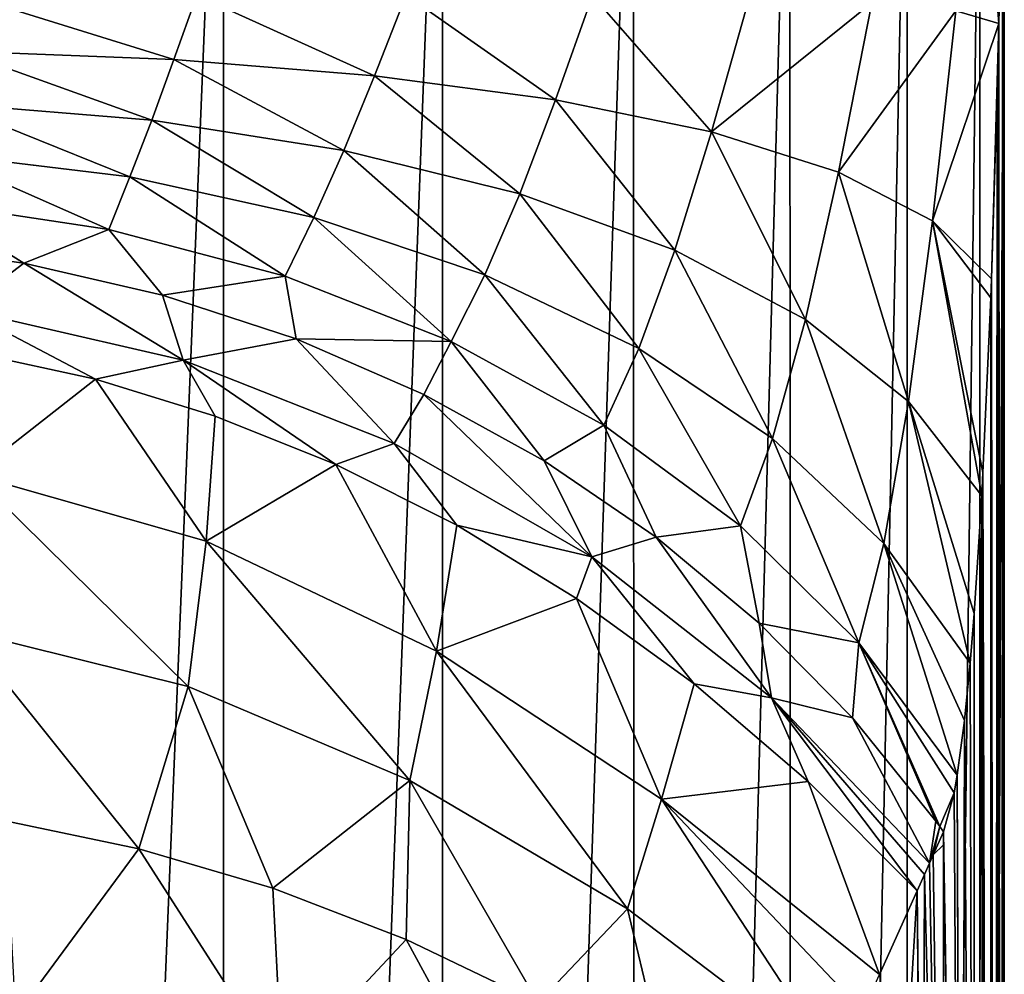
# Model space of a CAD drawing. Header units: millimetres. Extents: x -26 to 26, y -375 to 150.
# Tile 14 of 28: x 5 to 24, y 83 to 101. Entities that reach past the tile are written whole.
import ezdxf

# ---------------------------------------------------------------- set-up
doc = ezdxf.new("R2010")
doc.units = ezdxf.units.MM
doc.header["$LTSCALE"] = 70.256914
for name, color, linetype in [('24', 7, 'CONTINUOUS'), ('25', 7, 'CONTINUOUS'), ('31', 7, 'CONTINUOUS'), ('34', 7, 'CONTINUOUS'), ('35', 7, 'CONTINUOUS'), ('36', 7, 'CONTINUOUS'), ('37', 7, 'CONTINUOUS')]:
    doc.layers.add(name, color=color, linetype=linetype)

msp = doc.modelspace()

# ---------------------------------------------------------------- linework, layer by layer
at = {"layer": '24', "color": 7, "linetype": 'CONTINUOUS', "true_color": 0xa2afbf}
for points in [[(24, 0, -0.961), (24, 106.373, 15.887), (23.985, 105.399, 16.178), (24, 0, -0.961)], [(23.969, 104.283, 16.482), (23.98, 0, -0.377), (23.985, 105.399, 16.178), (23.969, 104.283, 16.482)], [(23.98, 0, -0.377), (23.99, 0, -0.669), (23.985, 105.399, 16.178), (23.98, 0, -0.377)], [(23.99, 0, -0.669), (24, 0, -0.961), (23.985, 105.399, 16.178), (23.99, 0, -0.669)], [(23.964, 104.189, 16.596), (23.899, 101.063, 17.964), (23.949, 13.678, 2.709), (23.964, 104.189, 16.596)], [(23.98, 0, -0.377), (23.964, 104.189, 16.596), (23.949, 13.678, 2.709), (23.98, 0, -0.377)], [(23.964, 104.189, 16.596), (23.98, 0, -0.377), (23.969, 104.283, 16.482), (23.964, 104.189, 16.596)], [(23.899, 101.063, 17.964), (23.867, 99.767, 18.669), (23.88, 27.087, 6.788), (23.899, 101.063, 17.964)], [(23.949, 13.678, 2.709), (23.899, 101.063, 17.964), (23.88, 27.087, 6.788), (23.949, 13.678, 2.709)], [(23.867, 99.767, 18.669), (23.757, 96.227, 21.093), (23.818, 35.183, 9.784), (23.867, 99.767, 18.669)], [(23.88, 27.087, 6.788), (23.867, 99.767, 18.669), (23.818, 35.183, 9.784), (23.88, 27.087, 6.788)], [(23.757, 96.227, 21.093), (23.743, 95.865, 21.389), (23.818, 35.183, 9.784), (23.757, 96.227, 21.093)], [(23.743, 95.865, 21.389), (23.596, 92.556, 24.618), (23.738, 43.249, 13.194), (23.743, 95.865, 21.389)], [(23.818, 35.183, 9.784), (23.743, 95.865, 21.389), (23.738, 43.249, 13.194), (23.818, 35.183, 9.784)], [(23.596, 92.556, 24.618), (23.572, 92.113, 25.139), (23.615, 51.396, 17.618), (23.596, 92.556, 24.618)], [(23.738, 43.249, 13.194), (23.596, 92.556, 24.618), (23.619, 51.211, 17.499), (23.738, 43.249, 13.194)], [(23.619, 51.211, 17.499), (23.596, 92.556, 24.618), (23.615, 51.396, 17.618), (23.619, 51.211, 17.499)], [(23.572, 92.113, 25.139), (23.428, 89.883, 28.232), (23.439, 58.547, 23.022), (23.572, 92.113, 25.139)], [(23.615, 51.396, 17.618), (23.572, 92.113, 25.139), (23.439, 58.547, 23.022), (23.615, 51.396, 17.618)], [(23.428, 89.883, 28.232), (23.352, 88.942, 29.856), (23.432, 58.777, 23.224), (23.428, 89.883, 28.232)], [(23.439, 58.547, 23.022), (23.428, 89.883, 28.232), (23.432, 58.777, 23.224), (23.439, 58.547, 23.022)], [(23.352, 88.942, 29.856), (23.244, 87.859, 32.104), (23.432, 58.777, 23.224), (23.352, 88.942, 29.856)], [(23.244, 87.859, 32.104), (23.105, 86.821, 34.938), (23.187, 65.133, 29.736), (23.244, 87.859, 32.104)], [(23.432, 58.777, 23.224), (23.244, 87.859, 32.104), (23.187, 65.133, 29.736), (23.432, 58.777, 23.224)], [(23.105, 86.821, 34.938), (23.047, 86.49, 36.1), (23.181, 65.262, 29.89), (23.105, 86.821, 34.938)], [(23.187, 65.133, 29.736), (23.105, 86.821, 34.938), (23.181, 65.262, 29.89), (23.187, 65.133, 29.736)], [(23.047, 86.49, 36.1), (22.848, 85.75, 40.039), (23.181, 65.262, 29.89), (23.047, 86.49, 36.1)], [(22.848, 85.75, 40.039), (22.848, 85.503, 40), (23.181, 65.262, 29.89), (22.848, 85.75, 40.039)], [(22.848, 85.503, 40), (22.848, 70.782, 37.668), (23.181, 65.262, 29.89), (22.848, 85.503, 40)]]:
    msp.add_3dface(points, dxfattribs=at)
at = {"layer": '25', "color": 7, "linetype": 'CONTINUOUS', "true_color": 0xa2afbf}
for points in [[(22.848, 85.503, 40), (22.848, 85.75, 40.039), (22.654, 85.315, 43.727), (22.848, 85.503, 40)], [(22.848, 70.782, 37.668), (22.848, 85.503, 40), (22.654, 85.315, 43.727), (22.848, 70.782, 37.668)], [(22.581, 85.152, 45.07), (22.848, 70.782, 37.668), (22.654, 85.315, 43.727), (22.581, 85.152, 45.07)], [(22.488, 84.943, 46.763), (22.848, 70.782, 37.668), (22.581, 85.152, 45.07), (22.488, 84.943, 46.763)], [(22.488, 84.943, 46.763), (22.347, 84.629, 49.252), (22.448, 74.916, 45.901), (22.488, 84.943, 46.763)], [(22.848, 70.782, 37.668), (22.488, 84.943, 46.763), (22.448, 74.916, 45.901), (22.848, 70.782, 37.668)], [(22.347, 84.629, 49.252), (21.635, 83.048, 60.919), (21.944, 77.873, 55.1), (22.347, 84.629, 49.252)], [(22.429, 75.069, 46.278), (22.347, 84.629, 49.252), (21.944, 77.873, 55.1), (22.429, 75.069, 46.278)], [(22.448, 74.916, 45.901), (22.347, 84.629, 49.252), (22.429, 75.069, 46.278), (22.448, 74.916, 45.901)]]:
    msp.add_3dface(points, dxfattribs=at)
at = {"layer": '31', "color": 7, "linetype": 'CONTINUOUS', "true_color": 0xa2afbf}
for points in [[(4.698, 110.055, -7.359), (9.201, 109.84, -6.001), (4.693, 0, -24.791), (4.698, 110.055, -7.359)], [(9.201, 109.84, -6.001), (9.208, 0, -23.395), (4.693, 0, -24.791), (9.201, 109.84, -6.001)], [(9.201, 109.84, -6.001), (13.354, 109.491, -3.803), (9.208, 0, -23.395), (9.201, 109.84, -6.001)], [(13.354, 109.491, -3.803), (13.353, 0, -21.145), (9.208, 0, -23.395), (13.354, 109.491, -3.803)], [(13.354, 109.491, -3.803), (16.971, 109.028, -0.875), (13.353, 0, -21.145), (13.354, 109.491, -3.803)], [(16.971, 109.028, -0.875), (16.989, 0, -18.124), (13.353, 0, -21.145), (16.971, 109.028, -0.875)], [(16.971, 109.028, -0.875), (19.936, 108.462, 2.698), (16.989, 0, -18.124), (16.971, 109.028, -0.875)], [(19.936, 108.462, 2.698), (19.964, 0, -14.437), (16.989, 0, -18.124), (19.936, 108.462, 2.698)], [(19.936, 108.462, 2.698), (22.161, 107.812, 6.799), (19.964, 0, -14.437), (19.936, 108.462, 2.698)], [(22.161, 107.812, 6.799), (22.174, 0, -10.246), (19.964, 0, -14.437), (22.161, 107.812, 6.799)], [(22.161, 107.812, 6.799), (23.536, 107.108, 11.247), (22.174, 0, -10.246), (22.161, 107.812, 6.799)], [(23.536, 107.108, 11.247), (23.54, 0, -5.695), (22.174, 0, -10.246), (23.536, 107.108, 11.247)], [(23.536, 107.108, 11.247), (24, 106.373, 15.887), (23.54, 0, -5.695), (23.536, 107.108, 11.247)], [(24, 106.373, 15.887), (24, 0, -0.961), (23.54, 0, -5.695), (24, 106.373, 15.887)]]:
    msp.add_3dface(points, dxfattribs=at)
at = {"layer": '34', "color": 7, "linetype": 'CONTINUOUS', "true_color": 0xa2afbf}
for points in [[(23.899, 101.063, 17.964), (23.537, 105.64, 20.511), (23.082, 101.305, 22.37), (23.899, 101.063, 17.964)], [(23.537, 105.64, 20.511), (23.899, 101.063, 17.964), (23.964, 104.189, 16.596), (23.537, 105.64, 20.511)], [(8.258, 100.38, 39.045), (4.425, 101.578, 39.574), (4.198, 100.538, 40.12), (8.258, 100.38, 39.045)], [(8.694, 101.602, 38.343), (4.425, 101.578, 39.574), (8.258, 100.38, 39.045), (8.694, 101.602, 38.343)], [(12.06, 100.075, 37.309), (8.694, 101.602, 38.343), (8.258, 100.38, 39.045), (12.06, 100.075, 37.309)], [(12.66, 101.61, 36.345), (8.694, 101.602, 38.343), (12.06, 100.075, 37.309), (12.66, 101.61, 36.345)], [(15.492, 99.62, 34.967), (12.66, 101.61, 36.345), (12.06, 100.075, 37.309), (15.492, 99.62, 34.967)], [(16.192, 101.596, 33.651), (12.66, 101.61, 36.345), (15.492, 99.62, 34.967), (16.192, 101.596, 33.651)], [(18.452, 99.013, 32.083), (16.192, 101.596, 33.651), (15.492, 99.62, 34.967), (18.452, 99.013, 32.083)], [(19.167, 101.549, 30.347), (16.192, 101.596, 33.651), (18.452, 99.013, 32.083), (19.167, 101.549, 30.347)], [(21.49, 101.457, 26.546), (19.167, 101.549, 30.347), (18.452, 99.013, 32.083), (21.49, 101.457, 26.546)], [(20.857, 98.249, 28.744), (21.49, 101.457, 26.546), (18.452, 99.013, 32.083), (20.857, 98.249, 28.744)], [(23.082, 101.305, 22.37), (21.49, 101.457, 26.546), (20.857, 98.249, 28.744), (23.082, 101.305, 22.37)], [(22.639, 97.323, 25.045), (23.082, 101.305, 22.37), (20.857, 98.249, 28.744), (22.639, 97.323, 25.045)], [(23.899, 101.063, 17.964), (23.082, 101.305, 22.37), (22.639, 97.323, 25.045), (23.899, 101.063, 17.964)], [(23.757, 96.227, 21.093), (23.899, 101.063, 17.964), (22.639, 97.323, 25.045), (23.757, 96.227, 21.093)], [(23.757, 96.227, 21.093), (23.867, 99.767, 18.669), (23.899, 101.063, 17.964), (23.757, 96.227, 21.093)], [(7.84, 99.23, 39.899), (4.198, 100.538, 40.12), (3.979, 99.549, 40.78), (7.84, 99.23, 39.899)], [(8.258, 100.38, 39.045), (4.198, 100.538, 40.12), (7.84, 99.23, 39.899), (8.258, 100.38, 39.045)], [(11.484, 98.66, 38.484), (8.258, 100.38, 39.045), (7.84, 99.23, 39.899), (11.484, 98.66, 38.484)], [(12.06, 100.075, 37.309), (8.258, 100.38, 39.045), (11.484, 98.66, 38.484), (12.06, 100.075, 37.309)], [(14.818, 97.84, 36.575), (12.06, 100.075, 37.309), (11.484, 98.66, 38.484), (14.818, 97.84, 36.575)], [(15.492, 99.62, 34.967), (12.06, 100.075, 37.309), (14.818, 97.84, 36.575), (15.492, 99.62, 34.967)], [(7.425, 98.156, 40.914), (3.979, 99.549, 40.78), (3.76, 98.599, 41.573), (7.425, 98.156, 40.914)], [(7.84, 99.23, 39.899), (3.979, 99.549, 40.78), (7.425, 98.156, 40.914), (7.84, 99.23, 39.899)], [(17.758, 96.771, 34.219), (15.492, 99.62, 34.967), (14.818, 97.84, 36.575), (17.758, 96.771, 34.219)], [(18.452, 99.013, 32.083), (15.492, 99.62, 34.967), (17.758, 96.771, 34.219), (18.452, 99.013, 32.083)], [(10.915, 97.388, 39.86), (7.84, 99.23, 39.899), (7.425, 98.156, 40.914), (10.915, 97.388, 39.86)], [(11.484, 98.66, 38.484), (7.84, 99.23, 39.899), (10.915, 97.388, 39.86), (11.484, 98.66, 38.484)], [(20.233, 95.458, 31.48), (18.452, 99.013, 32.083), (17.758, 96.771, 34.219), (20.233, 95.458, 31.48)], [(20.857, 98.249, 28.744), (18.452, 99.013, 32.083), (20.233, 95.458, 31.48), (20.857, 98.249, 28.744)], [(7.028, 97.162, 42.101), (3.76, 98.599, 41.573), (3.55, 97.685, 42.526), (7.028, 97.162, 42.101)], [(7.425, 98.156, 40.914), (3.76, 98.599, 41.573), (7.028, 97.162, 42.101), (7.425, 98.156, 40.914)], [(14.153, 96.302, 38.438), (11.484, 98.66, 38.484), (10.915, 97.388, 39.86), (14.153, 96.302, 38.438)], [(14.818, 97.84, 36.575), (11.484, 98.66, 38.484), (14.153, 96.302, 38.438), (14.818, 97.84, 36.575)], [(22.184, 93.904, 28.426), (20.857, 98.249, 28.744), (20.233, 95.458, 31.48), (22.184, 93.904, 28.426)], [(22.639, 97.323, 25.045), (20.857, 98.249, 28.744), (22.184, 93.904, 28.426), (22.639, 97.323, 25.045)], [(10.37, 96.276, 41.423), (7.425, 98.156, 40.914), (7.028, 97.162, 42.101), (10.37, 96.276, 41.423)], [(10.915, 97.388, 39.86), (7.425, 98.156, 40.914), (10.37, 96.276, 41.423), (10.915, 97.388, 39.86)], [(17.071, 94.904, 36.681), (14.818, 97.84, 36.575), (14.153, 96.302, 38.438), (17.071, 94.904, 36.681)], [(17.758, 96.771, 34.219), (14.818, 97.84, 36.575), (17.071, 94.904, 36.681), (17.758, 96.771, 34.219)], [(5.416, 96.524, 43.565), (3.55, 97.685, 42.526), (2.726, 96.889, 43.691), (5.416, 96.524, 43.565)], [(7.028, 97.162, 42.101), (3.55, 97.685, 42.526), (5.416, 96.524, 43.565), (7.028, 97.162, 42.101)], [(13.516, 95.038, 40.507), (10.915, 97.388, 39.86), (10.37, 96.276, 41.423), (13.516, 95.038, 40.507)], [(14.153, 96.302, 38.438), (10.915, 97.388, 39.86), (13.516, 95.038, 40.507), (14.153, 96.302, 38.438)], [(23.572, 92.113, 25.139), (22.639, 97.323, 25.045), (22.184, 93.904, 28.426), (23.572, 92.113, 25.139)], [(23.572, 92.113, 25.139), (23.596, 92.556, 24.618), (22.639, 97.323, 25.045), (23.572, 92.113, 25.139)], [(23.596, 92.556, 24.618), (23.743, 95.865, 21.389), (22.639, 97.323, 25.045), (23.596, 92.556, 24.618)], [(23.743, 95.865, 21.389), (23.757, 96.227, 21.093), (22.639, 97.323, 25.045), (23.743, 95.865, 21.389)], [(8.046, 95.92, 43.358), (7.028, 97.162, 42.101), (5.416, 96.524, 43.565), (8.046, 95.92, 43.358)], [(10.37, 96.276, 41.423), (7.028, 97.162, 42.101), (8.046, 95.92, 43.358), (10.37, 96.276, 41.423)], [(19.608, 93.204, 34.632), (17.758, 96.771, 34.219), (17.071, 94.904, 36.681), (19.608, 93.204, 34.632)], [(20.233, 95.458, 31.48), (17.758, 96.771, 34.219), (19.608, 93.204, 34.632), (20.233, 95.458, 31.48)], [(16.409, 93.457, 39.374), (14.153, 96.302, 38.438), (13.516, 95.038, 40.507), (16.409, 93.457, 39.374)], [(17.071, 94.904, 36.681), (14.153, 96.302, 38.438), (16.409, 93.457, 39.374), (17.071, 94.904, 36.681)], [(10.58, 95.088, 43.075), (10.37, 96.276, 41.423), (8.046, 95.92, 43.358), (10.58, 95.088, 43.075)], [(13.516, 95.038, 40.507), (10.37, 96.276, 41.423), (10.58, 95.088, 43.075), (13.516, 95.038, 40.507)], [(21.714, 91.212, 32.339), (20.233, 95.458, 31.48), (19.608, 93.204, 34.632), (21.714, 91.212, 32.339)], [(22.184, 93.904, 28.426), (20.233, 95.458, 31.48), (21.714, 91.212, 32.339), (22.184, 93.904, 28.426)], [(12.998, 94.038, 42.721), (13.516, 95.038, 40.507), (10.58, 95.088, 43.075), (12.998, 94.038, 42.721)], [(15.278, 92.781, 42.301), (13.516, 95.038, 40.507), (12.998, 94.038, 42.721), (15.278, 92.781, 42.301)], [(16.409, 93.457, 39.374), (13.516, 95.038, 40.507), (15.278, 92.781, 42.301), (16.409, 93.457, 39.374)], [(18.999, 91.549, 38.048), (17.071, 94.904, 36.681), (16.409, 93.457, 39.374), (18.999, 91.549, 38.048)], [(19.608, 93.204, 34.632), (17.071, 94.904, 36.681), (18.999, 91.549, 38.048), (19.608, 93.204, 34.632)], [(23.352, 88.942, 29.856), (22.184, 93.904, 28.426), (21.714, 91.212, 32.339), (23.352, 88.942, 29.856)], [(23.352, 88.942, 29.856), (23.428, 89.883, 28.232), (22.184, 93.904, 28.426), (23.352, 88.942, 29.856)], [(23.428, 89.883, 28.232), (23.572, 92.113, 25.139), (22.184, 93.904, 28.426), (23.428, 89.883, 28.232)], [(17.401, 91.332, 41.823), (16.409, 93.457, 39.374), (15.278, 92.781, 42.301), (17.401, 91.332, 41.823)], [(18.999, 91.549, 38.048), (16.409, 93.457, 39.374), (17.401, 91.332, 41.823), (18.999, 91.549, 38.048)], [(21.243, 89.33, 36.558), (19.608, 93.204, 34.632), (18.999, 91.549, 38.048), (21.243, 89.33, 36.558)], [(21.714, 91.212, 32.339), (19.608, 93.204, 34.632), (21.243, 89.33, 36.558), (21.714, 91.212, 32.339)], [(19.351, 89.705, 41.294), (18.999, 91.549, 38.048), (17.401, 91.332, 41.823), (19.351, 89.705, 41.294)], [(21.243, 89.33, 36.558), (18.999, 91.549, 38.048), (19.351, 89.705, 41.294), (21.243, 89.33, 36.558)], [(23.105, 86.821, 34.938), (21.714, 91.212, 32.339), (21.243, 89.33, 36.558), (23.105, 86.821, 34.938)], [(23.105, 86.821, 34.938), (23.244, 87.859, 32.104), (21.714, 91.212, 32.339), (23.105, 86.821, 34.938)], [(23.244, 87.859, 32.104), (23.352, 88.942, 29.856), (21.714, 91.212, 32.339), (23.244, 87.859, 32.104)], [(21.122, 87.907, 40.718), (21.243, 89.33, 36.558), (19.351, 89.705, 41.294), (21.122, 87.907, 40.718)], [(22.701, 85.953, 40.102), (21.243, 89.33, 36.558), (21.122, 87.907, 40.718), (22.701, 85.953, 40.102)], [(23.047, 86.49, 36.1), (23.105, 86.821, 34.938), (21.243, 89.33, 36.558), (23.047, 86.49, 36.1)], [(23.047, 86.49, 36.1), (21.243, 89.33, 36.558), (22.775, 85.852, 40.071), (23.047, 86.49, 36.1)], [(22.775, 85.852, 40.071), (21.243, 89.33, 36.558), (22.701, 85.953, 40.102), (22.775, 85.852, 40.071)], [(22.848, 85.75, 40.039), (23.047, 86.49, 36.1), (22.775, 85.852, 40.071), (22.848, 85.75, 40.039)]]:
    msp.add_3dface(points, dxfattribs=at)
at = {"layer": '35', "color": 7, "linetype": 'CONTINUOUS', "true_color": 0xa2afbf}
for points in [[(5.416, 96.524, 43.565), (2.726, 96.889, 43.691), (4.261, 95.647, 45.559), (5.416, 96.524, 43.565)], [(8.435, 94.685, 45.519), (5.416, 96.524, 43.565), (4.261, 95.647, 45.559), (8.435, 94.685, 45.519)], [(8.046, 95.92, 43.358), (5.416, 96.524, 43.565), (8.435, 94.685, 45.519), (8.046, 95.92, 43.358)], [(10.58, 95.088, 43.075), (8.046, 95.92, 43.358), (8.435, 94.685, 45.519), (10.58, 95.088, 43.075)], [(8.435, 94.685, 45.519), (4.261, 95.647, 45.559), (6.775, 94.326, 48.164), (8.435, 94.685, 45.519)], [(6.775, 94.326, 48.164), (4.261, 95.647, 45.559), (4.5, 94.82, 48.093), (6.775, 94.326, 48.164)], [(12.435, 93.108, 45.447), (10.58, 95.088, 43.075), (8.435, 94.685, 45.519), (12.435, 93.108, 45.447)], [(12.998, 94.038, 42.721), (10.58, 95.088, 43.075), (12.435, 93.108, 45.447), (12.998, 94.038, 42.721)], [(9.046, 93.627, 48.263), (8.435, 94.685, 45.519), (6.775, 94.326, 48.164), (9.046, 93.627, 48.263)], [(12.435, 93.108, 45.447), (8.435, 94.685, 45.519), (11.329, 92.71, 48.388), (12.435, 93.108, 45.447)], [(11.329, 92.71, 48.388), (8.435, 94.685, 45.519), (9.046, 93.627, 48.263), (11.329, 92.71, 48.388)], [(16.179, 90.957, 45.339), (12.998, 94.038, 42.721), (12.435, 93.108, 45.447), (16.179, 90.957, 45.339)], [(15.278, 92.781, 42.301), (12.998, 94.038, 42.721), (16.179, 90.957, 45.339), (15.278, 92.781, 42.301)], [(13.621, 91.558, 48.537), (12.435, 93.108, 45.447), (11.329, 92.71, 48.388), (13.621, 91.558, 48.537)], [(16.179, 90.957, 45.339), (12.435, 93.108, 45.447), (13.621, 91.558, 48.537), (16.179, 90.957, 45.339)], [(17.401, 91.332, 41.823), (15.278, 92.781, 42.301), (16.179, 90.957, 45.339), (17.401, 91.332, 41.823)], [(15.893, 90.172, 48.705), (16.179, 90.957, 45.339), (13.621, 91.558, 48.537), (15.893, 90.172, 48.705)], [(19.587, 88.286, 45.191), (17.401, 91.332, 41.823), (16.179, 90.957, 45.339), (19.587, 88.286, 45.191)], [(19.351, 89.705, 41.294), (17.401, 91.332, 41.823), (19.587, 88.286, 45.191), (19.351, 89.705, 41.294)], [(18.123, 88.551, 48.887), (16.179, 90.957, 45.339), (15.893, 90.172, 48.705), (18.123, 88.551, 48.887)], [(19.587, 88.286, 45.191), (16.179, 90.957, 45.339), (18.123, 88.551, 48.887), (19.587, 88.286, 45.191)], [(21.122, 87.907, 40.718), (19.351, 89.705, 41.294), (19.587, 88.286, 45.191), (21.122, 87.907, 40.718)], [(20.284, 86.701, 49.072), (19.587, 88.286, 45.191), (18.123, 88.551, 48.887), (20.284, 86.701, 49.072)], [(22.347, 84.629, 49.252), (22.488, 84.943, 46.763), (19.587, 88.286, 45.191), (22.347, 84.629, 49.252)], [(22.347, 84.629, 49.252), (19.587, 88.286, 45.191), (20.284, 86.701, 49.072), (22.347, 84.629, 49.252)], [(22.488, 84.943, 46.763), (22.581, 85.152, 45.07), (19.587, 88.286, 45.191), (22.488, 84.943, 46.763)], [(22.581, 85.152, 45.07), (21.122, 87.907, 40.718), (19.587, 88.286, 45.191), (22.581, 85.152, 45.07)], [(22.581, 85.152, 45.07), (22.701, 85.953, 40.102), (21.122, 87.907, 40.718), (22.581, 85.152, 45.07)], [(22.581, 85.152, 45.07), (22.775, 85.852, 40.071), (22.701, 85.953, 40.102), (22.581, 85.152, 45.07)], [(22.581, 85.152, 45.07), (22.654, 85.315, 43.727), (22.775, 85.852, 40.071), (22.581, 85.152, 45.07)], [(22.654, 85.315, 43.727), (22.848, 85.75, 40.039), (22.775, 85.852, 40.071), (22.654, 85.315, 43.727)]]:
    msp.add_3dface(points, dxfattribs=at)
at = {"layer": '36', "color": 7, "linetype": 'CONTINUOUS', "true_color": 0xa2afbf}
for points in [[(6.775, 94.326, 48.164), (4.5, 94.82, 48.093), (4.453, 92.511, 59.333), (6.775, 94.326, 48.164)], [(8.874, 91.253, 59.542), (6.775, 94.326, 48.164), (4.453, 92.511, 59.333), (8.874, 91.253, 59.542)], [(9.046, 93.627, 48.263), (6.775, 94.326, 48.164), (8.874, 91.253, 59.542), (9.046, 93.627, 48.263)], [(11.329, 92.71, 48.388), (9.046, 93.627, 48.263), (8.874, 91.253, 59.542), (11.329, 92.71, 48.388)], [(13.239, 89.174, 60.042), (11.329, 92.71, 48.388), (8.874, 91.253, 59.542), (13.239, 89.174, 60.042)], [(13.621, 91.558, 48.537), (11.329, 92.71, 48.388), (13.239, 89.174, 60.042), (13.621, 91.558, 48.537)], [(4.453, 92.511, 59.333), (4.28, 89.557, 71.897), (8.53, 88.5, 71.854), (4.453, 92.511, 59.333)], [(8.874, 91.253, 59.542), (4.453, 92.511, 59.333), (8.53, 88.5, 71.854), (8.874, 91.253, 59.542)], [(15.893, 90.172, 48.705), (13.621, 91.558, 48.537), (13.239, 89.174, 60.042), (15.893, 90.172, 48.705)], [(8.874, 91.253, 59.542), (8.53, 88.5, 71.854), (12.735, 86.72, 71.99), (8.874, 91.253, 59.542)], [(13.239, 89.174, 60.042), (8.874, 91.253, 59.542), (12.735, 86.72, 71.99), (13.239, 89.174, 60.042)], [(17.505, 86.37, 60.723), (15.893, 90.172, 48.705), (13.239, 89.174, 60.042), (17.505, 86.37, 60.723)], [(18.123, 88.551, 48.887), (15.893, 90.172, 48.705), (17.505, 86.37, 60.723), (18.123, 88.551, 48.887)], [(5.061, 85.958, 84.555), (7.599, 85.429, 84.489), (4.28, 89.557, 71.897), (5.061, 85.958, 84.555)], [(4.28, 89.557, 71.897), (7.599, 85.429, 84.489), (8.53, 88.5, 71.854), (4.28, 89.557, 71.897)], [(13.239, 89.174, 60.042), (12.735, 86.72, 71.99), (16.86, 84.29, 72.215), (13.239, 89.174, 60.042)], [(17.505, 86.37, 60.723), (13.239, 89.174, 60.042), (16.86, 84.29, 72.215), (17.505, 86.37, 60.723)], [(7.599, 85.429, 84.489), (10.135, 84.681, 84.39), (8.53, 88.5, 71.854), (7.599, 85.429, 84.489)], [(8.53, 88.5, 71.854), (10.135, 84.681, 84.39), (12.735, 86.72, 71.99), (8.53, 88.5, 71.854)], [(20.284, 86.701, 49.072), (18.123, 88.551, 48.887), (17.505, 86.37, 60.723), (20.284, 86.701, 49.072)], [(10.135, 84.681, 84.39), (12.666, 83.708, 84.251), (12.735, 86.72, 71.99), (10.135, 84.681, 84.39)], [(12.666, 83.708, 84.251), (15.168, 82.51, 84.064), (12.735, 86.72, 71.99), (12.666, 83.708, 84.251)], [(12.735, 86.72, 71.99), (15.168, 82.51, 84.064), (16.86, 84.29, 72.215), (12.735, 86.72, 71.99)], [(21.635, 83.048, 60.919), (20.284, 86.701, 49.072), (17.505, 86.37, 60.723), (21.635, 83.048, 60.919)], [(21.635, 83.048, 60.919), (22.347, 84.629, 49.252), (20.284, 86.701, 49.072), (21.635, 83.048, 60.919)], [(20.83, 81.278, 72.614), (17.505, 86.37, 60.723), (16.86, 84.29, 72.215), (20.83, 81.278, 72.614)], [(20.83, 81.278, 72.614), (21.317, 82.347, 65.695), (17.505, 86.37, 60.723), (20.83, 81.278, 72.614)], [(21.317, 82.347, 65.695), (21.635, 83.048, 60.919), (17.505, 86.37, 60.723), (21.317, 82.347, 65.695)], [(15.168, 82.51, 84.064), (17.62, 81.093, 83.821), (16.86, 84.29, 72.215), (15.168, 82.51, 84.064)], [(17.62, 81.093, 83.821), (20.83, 81.278, 72.614), (16.86, 84.29, 72.215), (17.62, 81.093, 83.821)]]:
    msp.add_3dface(points, dxfattribs=at)
at = {"layer": '37', "color": 7, "linetype": 'CONTINUOUS', "true_color": 0xa2afbf}
for points in [[(7.599, 85.429, 84.489), (5.061, 85.958, 84.555), (5.259, 82.254, 95.906), (7.599, 85.429, 84.489)], [(10.312, 81.192, 95.554), (7.599, 85.429, 84.489), (5.259, 82.254, 95.906), (10.312, 81.192, 95.554)], [(10.135, 84.681, 84.39), (7.599, 85.429, 84.489), (10.312, 81.192, 95.554), (10.135, 84.681, 84.39)], [(12.666, 83.708, 84.251), (10.135, 84.681, 84.39), (10.312, 81.192, 95.554), (12.666, 83.708, 84.251)], [(14.981, 79.446, 94.975), (12.666, 83.708, 84.251), (10.312, 81.192, 95.554), (14.981, 79.446, 94.975)], [(15.168, 82.51, 84.064), (12.666, 83.708, 84.251), (14.981, 79.446, 94.975), (15.168, 82.51, 84.064)]]:
    msp.add_3dface(points, dxfattribs=at)

doc.saveas('drawing.dxf')
